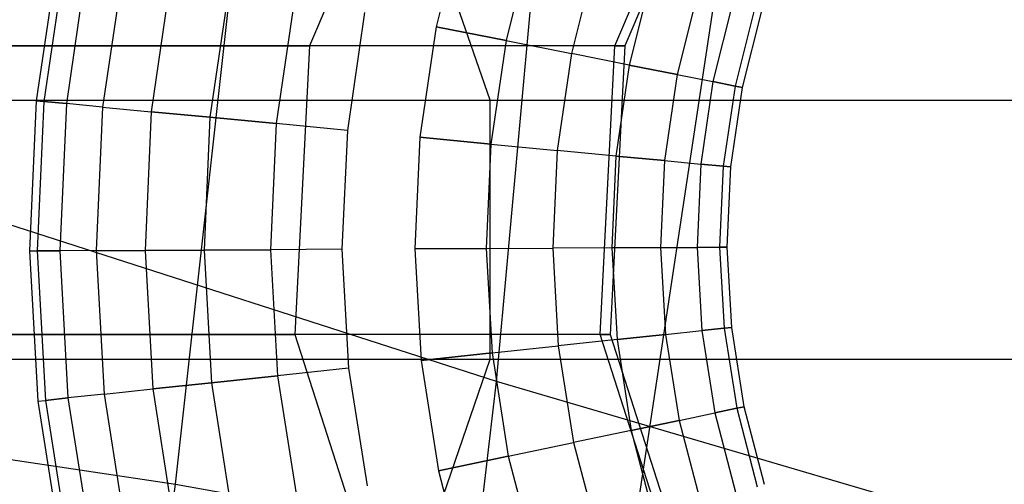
# Model space of a CAD drawing. Extents: x -11.4 to 11.4, y 1.8 to 24.6.
# Tile 91 of 199: x 2.2126 to 2.3459, y 13.2069 to 13.2698. Entities that reach past the tile are written whole.
import ezdxf

# ---------------------------------------------------------------- set-up
doc = ezdxf.new("R2010")
doc.units = 0
doc.header["$MEASUREMENT"] = 0
doc.layers.get('0').update_dxf_attribs({"color": 13, "linetype": 'CONTINUOUS'})

# ---------------------------------------------------------------- blocks, each defined once
blk = doc.blocks.new('GRUPUJ_4')
at = {"color": 0}
for p, q in [((13.63829, 11.36507, 4.94844), (13.65498, 11.51532, 4.96886)), ((13.63829, 11.36507, 4.94844), (13.65498, 11.51532, 4.96886)), ((13.69972, 11.35414, 4.9686), (13.7223, 11.50334, 4.99095)), ((13.69972, 11.35414, 4.9686), (13.7223, 11.50334, 4.99095)), ((13.68175, 11.37898, 3.71093), (13.69248, 11.49647, 3.61422)), ((13.68175, 11.37898, 3.71093), (13.69248, 11.49647, 3.61422)), ((13.67124, 11.45891, 23.29833), (13.65644, 11.4244, 23.29959)), ((13.67124, 11.45891, 23.29833), (13.65644, 11.4244, 23.29959)), ((13.69778, 11.4244, 24.04138), (13.71263, 11.45891, 24.04096)), ((13.69778, 11.4244, 24.04138), (13.71263, 11.45891, 24.04096)), ((13.714, 11.45891, 24.84088), (13.69915, 11.4244, 24.84055)), ((13.714, 11.45891, 24.84088), (13.69915, 11.4244, 24.84055)), ((13.68091, 11.41702, 21.98324), (13.6684, 11.4531, 21.98583)), ((13.68091, 11.41702, 21.98324), (13.6684, 11.4531, 21.98583)), ((13.67726, 11.44163, 24.74588), (13.67358, 11.42697, 24.74588)), ((13.67726, 11.44163, 24.74588), (13.67358, 11.42697, 24.74588)), ((13.67726, 11.44163, 24.65191), (13.67358, 11.42697, 24.65191)), ((13.67726, 11.44163, 24.65191), (13.67358, 11.42697, 24.65191)), ((13.6865, 11.43881, 24.74382), (13.68306, 11.42509, 24.74382)), ((13.6865, 11.43881, 24.74382), (13.68306, 11.42509, 24.74382)), ((13.6865, 11.43881, 24.65396), (13.68306, 11.42509, 24.65396)), ((13.6865, 11.43881, 24.65396), (13.68306, 11.42509, 24.65396)), ((13.6224, 11.4371, 24.69889), (13.61945, 11.41696, 24.69889)), ((13.6224, 11.4371, 24.69889), (13.61945, 11.41696, 24.69889)), ((13.62341, 11.4369, 24.70871), (13.62048, 11.41686, 24.70871)), ((13.62341, 11.4369, 24.70871), (13.62048, 11.41686, 24.70871)), ((13.62341, 11.4369, 24.68907), (13.62048, 11.41686, 24.68907)), ((13.62341, 11.4369, 24.68907), (13.62048, 11.41686, 24.68907)), ((13.6264, 11.43631, 24.71811), (13.62352, 11.41657, 24.71811)), ((13.6264, 11.43631, 24.71811), (13.62352, 11.41657, 24.71811)), ((13.6264, 11.43631, 24.67968), (13.62352, 11.41657, 24.67968)), ((13.6264, 11.43631, 24.67968), (13.62352, 11.41657, 24.67968)), ((13.63125, 11.43535, 24.72666), (13.62843, 11.4161, 24.72666)), ((13.63125, 11.43535, 24.72666), (13.62843, 11.4161, 24.72666)), ((13.63125, 11.43535, 24.67112), (13.62843, 11.4161, 24.67112)), ((13.63125, 11.43535, 24.67112), (13.62843, 11.4161, 24.67112)), ((13.69513, 11.43618, 24.73981), (13.69191, 11.42334, 24.73981)), ((13.69513, 11.43618, 24.73981), (13.69191, 11.42334, 24.73981)), ((13.69513, 11.43618, 24.65798), (13.69191, 11.42334, 24.65798)), ((13.69513, 11.43618, 24.65798), (13.69191, 11.42334, 24.65798)), ((13.63773, 11.43406, 24.734), (13.63501, 11.41548, 24.734)), ((13.63773, 11.43406, 24.734), (13.63501, 11.41548, 24.734)), ((13.63773, 11.43406, 24.66378), (13.63501, 11.41548, 24.66378)), ((13.63773, 11.43406, 24.66378), (13.63501, 11.41548, 24.66378)), ((13.70278, 11.43385, 24.734), (13.69975, 11.42179, 24.734)), ((13.70278, 11.43385, 24.734), (13.69975, 11.42179, 24.734)), ((13.70278, 11.43385, 24.66378), (13.69975, 11.42179, 24.66378)), ((13.70278, 11.43385, 24.66378), (13.69975, 11.42179, 24.66378)), ((13.64557, 11.43251, 24.73981), (13.64297, 11.41472, 24.73981)), ((13.64557, 11.43251, 24.73981), (13.64297, 11.41472, 24.73981)), ((13.64557, 11.43251, 24.65798), (13.64297, 11.41472, 24.65798)), ((13.64557, 11.43251, 24.65798), (13.64297, 11.41472, 24.65798)), ((13.7091, 11.43192, 24.72666), (13.70623, 11.4205, 24.72666)), ((13.7091, 11.43192, 24.72666), (13.70623, 11.4205, 24.72666)), ((13.7091, 11.43192, 24.67112), (13.70623, 11.4205, 24.67112)), ((13.7091, 11.43192, 24.67112), (13.70623, 11.4205, 24.67112)), ((13.65442, 11.43076, 24.74382), (13.65195, 11.41386, 24.74382)), ((13.65442, 11.43076, 24.74382), (13.65195, 11.41386, 24.74382)), ((13.65442, 11.43076, 24.65396), (13.65195, 11.41386, 24.65396)), ((13.65442, 11.43076, 24.65396), (13.65195, 11.41386, 24.65396)), ((13.71382, 11.43048, 24.71811), (13.71108, 11.41954, 24.71811)), ((13.71382, 11.43048, 24.71811), (13.71108, 11.41954, 24.71811)), ((13.71382, 11.43048, 24.67968), (13.71108, 11.41954, 24.67968)), ((13.71382, 11.43048, 24.67968), (13.71108, 11.41954, 24.67968)), ((13.6639, 11.42888, 24.74588), (13.66157, 11.41295, 24.74588)), ((13.6639, 11.42888, 24.74588), (13.66157, 11.41295, 24.74588)), ((13.6639, 11.42888, 24.65191), (13.66157, 11.41295, 24.65191)), ((13.6639, 11.42888, 24.65191), (13.66157, 11.41295, 24.65191)), ((13.71674, 11.42959, 24.70871), (13.71407, 11.41895, 24.70871)), ((13.71674, 11.42959, 24.70871), (13.71407, 11.41895, 24.70871)), ((13.71674, 11.42959, 24.68907), (13.71407, 11.41895, 24.68907)), ((13.71674, 11.42959, 24.68907), (13.71407, 11.41895, 24.68907)), ((13.71508, 11.41875, 24.69889), (13.71773, 11.42929, 24.69889)), ((13.71508, 11.41875, 24.69889), (13.71773, 11.42929, 24.69889)), ((13.67358, 11.42697, 24.74588), (13.6714, 11.41201, 24.74588)), ((13.67358, 11.42697, 24.74588), (13.6714, 11.41201, 24.74588)), ((13.67358, 11.42697, 24.65191), (13.6714, 11.41201, 24.65191)), ((13.67358, 11.42697, 24.65191), (13.6714, 11.41201, 24.65191)), ((13.68306, 11.42509, 24.74382), (13.67358, 11.42697, 24.74588)), ((13.68306, 11.42509, 24.74382), (13.67358, 11.42697, 24.74588)), ((13.67358, 11.42697, 24.65191), (13.68306, 11.42509, 24.65396)), ((13.67358, 11.42697, 24.65191), (13.68306, 11.42509, 24.65396)), ((13.68306, 11.42509, 24.74382), (13.68101, 11.41109, 24.74382)), ((13.68306, 11.42509, 24.74382), (13.68101, 11.41109, 24.74382)), ((13.68306, 11.42509, 24.65396), (13.68101, 11.41109, 24.65396)), ((13.68306, 11.42509, 24.65396), (13.68101, 11.41109, 24.65396)), ((13.68306, 11.42509, 24.74382), (13.69191, 11.42334, 24.73981)), ((13.68306, 11.42509, 24.74382), (13.69191, 11.42334, 24.73981)), ((13.68306, 11.42509, 24.65396), (13.69191, 11.42334, 24.65798)), ((13.68306, 11.42509, 24.65396), (13.69191, 11.42334, 24.65798)), ((13.47314, 11.4244, 22.02621), (13.65644, 11.4244, 23.29959)), ((13.47314, 11.4244, 22.02621), (13.65644, 11.4244, 23.29959)), ((13.69915, 11.4244, 24.84055), (13.57783, 11.4244, 26.69963)), ((13.69915, 11.4244, 24.84055), (13.57783, 11.4244, 26.69963)), ((13.65644, 11.4244, 23.29959), (13.65447, 11.38533, 23.29976)), ((13.65644, 11.4244, 23.29959), (13.65447, 11.38533, 23.29976)), ((13.69778, 11.4244, 24.04138), (13.65644, 11.4244, 23.29959)), ((13.69778, 11.4244, 24.04138), (13.65644, 11.4244, 23.29959)), ((13.69191, 11.42334, 24.73981), (13.69, 11.41024, 24.73981)), ((13.69191, 11.42334, 24.73981), (13.69, 11.41024, 24.73981)), ((13.69191, 11.42334, 24.65798), (13.69, 11.41024, 24.65798)), ((13.69191, 11.42334, 24.65798), (13.69, 11.41024, 24.65798)), ((13.69975, 11.42179, 24.734), (13.69191, 11.42334, 24.73981)), ((13.69975, 11.42179, 24.734), (13.69191, 11.42334, 24.73981)), ((13.69975, 11.42179, 24.66378), (13.69191, 11.42334, 24.65798)), ((13.69975, 11.42179, 24.66378), (13.69191, 11.42334, 24.65798)), ((13.69581, 11.38533, 24.04143), (13.69778, 11.4244, 24.04138)), ((13.69581, 11.38533, 24.04143), (13.69778, 11.4244, 24.04138)), ((13.69915, 11.4244, 24.84055), (13.69718, 11.38533, 24.84051)), ((13.69915, 11.4244, 24.84055), (13.69718, 11.38533, 24.84051)), ((13.69778, 11.4244, 24.04138), (13.69915, 11.4244, 24.84055)), ((13.69778, 11.4244, 24.04138), (13.69915, 11.4244, 24.84055)), ((13.69975, 11.42179, 24.734), (13.69795, 11.40948, 24.734)), ((13.69975, 11.42179, 24.734), (13.69795, 11.40948, 24.734)), ((13.69975, 11.42179, 24.66378), (13.69795, 11.40948, 24.66378)), ((13.69975, 11.42179, 24.66378), (13.69795, 11.40948, 24.66378)), ((13.70623, 11.4205, 24.72666), (13.69975, 11.42179, 24.734)), ((13.70623, 11.4205, 24.72666), (13.69975, 11.42179, 24.734)), ((13.69975, 11.42179, 24.66378), (13.70623, 11.4205, 24.67112)), ((13.69975, 11.42179, 24.66378), (13.70623, 11.4205, 24.67112)), ((13.70623, 11.4205, 24.72666), (13.70453, 11.40885, 24.72666)), ((13.70623, 11.4205, 24.72666), (13.70453, 11.40885, 24.72666)), ((13.70623, 11.4205, 24.67112), (13.70453, 11.40885, 24.67112)), ((13.70623, 11.4205, 24.67112), (13.70453, 11.40885, 24.67112)), ((13.70623, 11.4205, 24.72666), (13.71108, 11.41954, 24.71811)), ((13.70623, 11.4205, 24.72666), (13.71108, 11.41954, 24.71811)), ((13.70623, 11.4205, 24.67112), (13.71108, 11.41954, 24.67968)), ((13.70623, 11.4205, 24.67112), (13.71108, 11.41954, 24.67968)), ((13.71108, 11.41954, 24.71811), (13.70945, 11.40838, 24.71811)), ((13.71108, 11.41954, 24.71811), (13.70945, 11.40838, 24.71811)), ((13.71108, 11.41954, 24.67968), (13.70945, 11.40838, 24.67968)), ((13.71108, 11.41954, 24.67968), (13.70945, 11.40838, 24.67968)), ((13.71407, 11.41895, 24.70871), (13.71108, 11.41954, 24.71811)), ((13.71407, 11.41895, 24.70871), (13.71108, 11.41954, 24.71811)), ((13.71108, 11.41954, 24.67968), (13.71407, 11.41895, 24.68907)), ((13.71108, 11.41954, 24.67968), (13.71407, 11.41895, 24.68907)), ((13.71407, 11.41895, 24.70871), (13.71248, 11.40809, 24.70871)), ((13.71407, 11.41895, 24.70871), (13.71248, 11.40809, 24.70871)), ((13.71407, 11.41895, 24.68907), (13.71248, 11.40809, 24.68907)), ((13.71407, 11.41895, 24.68907), (13.71248, 11.40809, 24.68907)), ((13.71351, 11.408, 24.69889), (13.71508, 11.41875, 24.69889)), ((13.71351, 11.408, 24.69889), (13.71508, 11.41875, 24.69889)), ((13.71508, 11.41875, 24.69889), (13.71407, 11.41895, 24.70871)), ((13.71508, 11.41875, 24.69889), (13.71407, 11.41895, 24.70871)), ((13.71407, 11.41895, 24.68907), (13.71508, 11.41875, 24.69889)), ((13.71407, 11.41895, 24.68907), (13.71508, 11.41875, 24.69889)), ((13.35379, 11.41702, 20.7731), (13.68091, 11.41702, 21.98324)), ((13.35379, 11.41702, 20.7731), (13.68091, 11.41702, 21.98324)), ((13.61641, 11.41702, 28.19428), (13.78899, 11.41702, 26.72068)), ((13.61641, 11.41702, 28.19428), (13.78899, 11.41702, 26.72068)), ((13.61945, 11.41696, 24.69889), (13.61854, 11.39663, 24.69889)), ((13.61945, 11.41696, 24.69889), (13.61854, 11.39663, 24.69889)), ((13.61945, 11.41696, 24.69889), (13.62048, 11.41686, 24.70871)), ((13.61945, 11.41696, 24.69889), (13.62048, 11.41686, 24.70871)), ((13.61945, 11.41696, 24.69889), (13.62048, 11.41686, 24.68907)), ((13.61945, 11.41696, 24.69889), (13.62048, 11.41686, 24.68907)), ((13.62048, 11.41686, 24.70871), (13.61957, 11.39663, 24.70871)), ((13.62048, 11.41686, 24.70871), (13.61957, 11.39663, 24.70871)), ((13.62048, 11.41686, 24.68907), (13.61957, 11.39663, 24.68907)), ((13.62048, 11.41686, 24.68907), (13.61957, 11.39663, 24.68907)), ((13.62352, 11.41657, 24.71811), (13.62048, 11.41686, 24.70871)), ((13.62352, 11.41657, 24.71811), (13.62048, 11.41686, 24.70871)), ((13.62048, 11.41686, 24.68907), (13.62352, 11.41657, 24.67968)), ((13.62048, 11.41686, 24.68907), (13.62352, 11.41657, 24.67968)), ((13.62352, 11.41657, 24.71811), (13.62262, 11.39665, 24.71811)), ((13.62352, 11.41657, 24.71811), (13.62262, 11.39665, 24.71811)), ((13.62352, 11.41657, 24.67968), (13.62262, 11.39665, 24.67968)), ((13.62352, 11.41657, 24.67968), (13.62262, 11.39665, 24.67968)), ((13.62843, 11.4161, 24.72666), (13.62352, 11.41657, 24.71811)), ((13.62843, 11.4161, 24.72666), (13.62352, 11.41657, 24.71811)), ((13.62843, 11.4161, 24.67112), (13.62352, 11.41657, 24.67968)), ((13.62843, 11.4161, 24.67112), (13.62352, 11.41657, 24.67968)), ((13.68091, 11.38197, 21.98324), (13.68091, 11.41702, 21.98324)), ((13.68091, 11.41702, 21.98324), (13.86788, 11.41702, 23.28159)), ((13.68091, 11.41702, 21.98324), (13.86788, 11.41702, 23.28159)), ((13.68091, 11.38197, 21.98324), (13.68091, 11.41702, 21.98324)), ((13.62843, 11.4161, 24.72666), (13.62756, 11.39668, 24.72666)), ((13.62843, 11.4161, 24.72666), (13.62756, 11.39668, 24.72666)), ((13.62843, 11.4161, 24.67112), (13.62756, 11.39668, 24.67112)), ((13.62843, 11.4161, 24.67112), (13.62756, 11.39668, 24.67112)), ((13.62843, 11.4161, 24.72666), (13.63501, 11.41548, 24.734)), ((13.62843, 11.4161, 24.72666), (13.63501, 11.41548, 24.734)), ((13.62843, 11.4161, 24.67112), (13.63501, 11.41548, 24.66378)), ((13.62843, 11.4161, 24.67112), (13.63501, 11.41548, 24.66378)), ((13.63501, 11.41548, 24.734), (13.63417, 11.39671, 24.734)), ((13.63501, 11.41548, 24.734), (13.63417, 11.39671, 24.734)), ((13.63501, 11.41548, 24.66378), (13.63417, 11.39671, 24.66378)), ((13.63501, 11.41548, 24.66378), (13.63417, 11.39671, 24.66378)), ((13.64297, 11.41472, 24.73981), (13.63501, 11.41548, 24.734)), ((13.64297, 11.41472, 24.73981), (13.63501, 11.41548, 24.734)), ((13.63501, 11.41548, 24.66378), (13.64297, 11.41472, 24.65798)), ((13.63501, 11.41548, 24.66378), (13.64297, 11.41472, 24.65798)), ((13.64297, 11.41472, 24.73981), (13.64216, 11.39676, 24.73981)), ((13.64297, 11.41472, 24.73981), (13.64216, 11.39676, 24.73981)), ((13.64297, 11.41472, 24.65798), (13.64216, 11.39676, 24.65798)), ((13.64297, 11.41472, 24.65798), (13.64216, 11.39676, 24.65798)), ((13.65195, 11.41386, 24.74382), (13.64297, 11.41472, 24.73981)), ((13.65195, 11.41386, 24.74382), (13.64297, 11.41472, 24.73981)), ((13.64297, 11.41472, 24.65798), (13.65195, 11.41386, 24.65396)), ((13.64297, 11.41472, 24.65798), (13.65195, 11.41386, 24.65396)), ((13.65195, 11.41386, 24.74382), (13.65118, 11.3968, 24.74382)), ((13.65195, 11.41386, 24.74382), (13.65118, 11.3968, 24.74382)), ((13.65195, 11.41386, 24.65396), (13.65118, 11.3968, 24.65396)), ((13.65195, 11.41386, 24.65396), (13.65118, 11.3968, 24.65396)), ((13.66157, 11.41295, 24.74588), (13.65195, 11.41386, 24.74382)), ((13.66157, 11.41295, 24.74588), (13.65195, 11.41386, 24.74382)), ((13.66157, 11.41295, 24.65191), (13.65195, 11.41386, 24.65396)), ((13.66157, 11.41295, 24.65191), (13.65195, 11.41386, 24.65396)), ((13.66157, 11.41295, 24.74588), (13.66084, 11.39686, 24.74588)), ((13.66157, 11.41295, 24.74588), (13.66084, 11.39686, 24.74588)), ((13.66157, 11.41295, 24.65191), (13.66084, 11.39686, 24.65191)), ((13.66157, 11.41295, 24.65191), (13.66084, 11.39686, 24.65191)), ((13.6714, 11.41201, 24.74588), (13.67072, 11.39691, 24.74588)), ((13.6714, 11.41201, 24.74588), (13.67072, 11.39691, 24.74588)), ((13.6714, 11.41201, 24.65191), (13.67072, 11.39691, 24.65191)), ((13.6714, 11.41201, 24.65191), (13.67072, 11.39691, 24.65191)), ((13.68101, 11.41109, 24.74382), (13.6714, 11.41201, 24.74588)), ((13.68101, 11.41109, 24.74382), (13.6714, 11.41201, 24.74588)), ((13.6714, 11.41201, 24.65191), (13.68101, 11.41109, 24.65396)), ((13.6714, 11.41201, 24.65191), (13.68101, 11.41109, 24.65396)), ((13.68101, 11.41109, 24.74382), (13.68038, 11.39696, 24.74382)), ((13.68101, 11.41109, 24.74382), (13.68038, 11.39696, 24.74382)), ((13.68101, 11.41109, 24.65396), (13.68038, 11.39696, 24.65396)), ((13.68101, 11.41109, 24.65396), (13.68038, 11.39696, 24.65396)), ((13.68101, 11.41109, 24.74382), (13.69, 11.41024, 24.73981)), ((13.68101, 11.41109, 24.74382), (13.69, 11.41024, 24.73981)), ((13.68101, 11.41109, 24.65396), (13.69, 11.41024, 24.65798)), ((13.68101, 11.41109, 24.65396), (13.69, 11.41024, 24.65798)), ((13.69, 11.41024, 24.73981), (13.6894, 11.39701, 24.73981)), ((13.69, 11.41024, 24.73981), (13.6894, 11.39701, 24.73981)), ((13.69, 11.41024, 24.65798), (13.6894, 11.39701, 24.65798)), ((13.69, 11.41024, 24.65798), (13.6894, 11.39701, 24.65798)), ((13.69795, 11.40948, 24.734), (13.69, 11.41024, 24.73981)), ((13.69795, 11.40948, 24.734), (13.69, 11.41024, 24.73981)), ((13.69795, 11.40948, 24.66378), (13.69, 11.41024, 24.65798)), ((13.69795, 11.40948, 24.66378), (13.69, 11.41024, 24.65798)), ((13.69795, 11.40948, 24.734), (13.69739, 11.39706, 24.734)), ((13.69795, 11.40948, 24.734), (13.69739, 11.39706, 24.734)), ((13.69795, 11.40948, 24.66378), (13.69739, 11.39706, 24.66378)), ((13.69795, 11.40948, 24.66378), (13.69739, 11.39706, 24.66378)), ((13.70453, 11.40885, 24.72666), (13.69795, 11.40948, 24.734)), ((13.70453, 11.40885, 24.72666), (13.69795, 11.40948, 24.734)), ((13.69795, 11.40948, 24.66378), (13.70453, 11.40885, 24.67112)), ((13.69795, 11.40948, 24.66378), (13.70453, 11.40885, 24.67112)), ((13.70453, 11.40885, 24.72666), (13.704, 11.39709, 24.72666)), ((13.70453, 11.40885, 24.72666), (13.704, 11.39709, 24.72666)), ((13.70453, 11.40885, 24.67112), (13.704, 11.39709, 24.67112)), ((13.70453, 11.40885, 24.67112), (13.704, 11.39709, 24.67112)), ((13.70453, 11.40885, 24.72666), (13.70945, 11.40838, 24.71811)), ((13.70453, 11.40885, 24.72666), (13.70945, 11.40838, 24.71811)), ((13.70453, 11.40885, 24.67112), (13.70945, 11.40838, 24.67968)), ((13.70453, 11.40885, 24.67112), (13.70945, 11.40838, 24.67968)), ((13.70945, 11.40838, 24.71811), (13.70894, 11.39712, 24.71811)), ((13.70945, 11.40838, 24.71811), (13.70894, 11.39712, 24.71811)), ((13.70945, 11.40838, 24.67968), (13.70894, 11.39712, 24.67968)), ((13.70945, 11.40838, 24.67968), (13.70894, 11.39712, 24.67968)), ((13.71248, 11.40809, 24.70871), (13.70945, 11.40838, 24.71811)), ((13.71248, 11.40809, 24.70871), (13.70945, 11.40838, 24.71811)), ((13.70945, 11.40838, 24.67968), (13.71248, 11.40809, 24.68907)), ((13.70945, 11.40838, 24.67968), (13.71248, 11.40809, 24.68907)), ((13.71248, 11.40809, 24.70871), (13.71199, 11.39713, 24.70871)), ((13.71248, 11.40809, 24.70871), (13.71199, 11.39713, 24.70871)), ((13.71248, 11.40809, 24.68907), (13.71199, 11.39713, 24.68907)), ((13.71248, 11.40809, 24.68907), (13.71199, 11.39713, 24.68907)), ((13.71351, 11.408, 24.69889), (13.71248, 11.40809, 24.70871)), ((13.71351, 11.408, 24.69889), (13.71248, 11.40809, 24.70871)), ((13.71248, 11.40809, 24.68907), (13.71351, 11.408, 24.69889)), ((13.71248, 11.40809, 24.68907), (13.71351, 11.408, 24.69889)), ((13.71303, 11.39714, 24.69889), (13.71351, 11.408, 24.69889)), ((13.71303, 11.39714, 24.69889), (13.71351, 11.408, 24.69889)), ((13.68175, 11.37898, 3.71093), (13.6098, 11.40212, 3.73445)), ((13.68175, 11.37898, 3.71093), (13.6098, 11.40212, 3.73445)), ((13.61854, 11.39663, 24.69889), (13.61967, 11.3763, 24.69889)), ((13.61854, 11.39663, 24.69889), (13.61957, 11.39663, 24.70871)), ((13.61854, 11.39663, 24.69889), (13.61957, 11.39663, 24.70871)), ((13.61854, 11.39663, 24.69889), (13.61967, 11.3763, 24.69889)), ((13.61854, 11.39663, 24.69889), (13.61957, 11.39663, 24.68907)), ((13.61854, 11.39663, 24.69889), (13.61957, 11.39663, 24.68907)), ((13.62262, 11.39665, 24.71811), (13.61957, 11.39663, 24.70871)), ((13.62262, 11.39665, 24.71811), (13.61957, 11.39663, 24.70871)), ((13.61957, 11.39663, 24.68907), (13.62262, 11.39665, 24.67968)), ((13.61957, 11.39663, 24.68907), (13.62262, 11.39665, 24.67968)), ((13.61957, 11.39663, 24.70871), (13.6207, 11.37641, 24.70871)), ((13.61957, 11.39663, 24.70871), (13.6207, 11.37641, 24.70871)), ((13.61957, 11.39663, 24.68907), (13.6207, 11.37641, 24.68907)), ((13.61957, 11.39663, 24.68907), (13.6207, 11.37641, 24.68907)), ((13.62756, 11.39668, 24.72666), (13.62262, 11.39665, 24.71811)), ((13.62756, 11.39668, 24.72666), (13.62262, 11.39665, 24.71811)), ((13.62756, 11.39668, 24.67112), (13.62262, 11.39665, 24.67968)), ((13.62756, 11.39668, 24.67112), (13.62262, 11.39665, 24.67968)), ((13.62262, 11.39665, 24.71811), (13.62373, 11.37674, 24.71811)), ((13.62262, 11.39665, 24.71811), (13.62373, 11.37674, 24.71811)), ((13.62262, 11.39665, 24.67968), (13.62373, 11.37674, 24.67968)), ((13.62262, 11.39665, 24.67968), (13.62373, 11.37674, 24.67968)), ((13.62756, 11.39668, 24.72666), (13.63417, 11.39671, 24.734)), ((13.62756, 11.39668, 24.72666), (13.63417, 11.39671, 24.734)), ((13.62756, 11.39668, 24.67112), (13.63417, 11.39671, 24.66378)), ((13.62756, 11.39668, 24.67112), (13.63417, 11.39671, 24.66378)), ((13.62756, 11.39668, 24.72666), (13.62864, 11.37726, 24.72666)), ((13.62756, 11.39668, 24.72666), (13.62864, 11.37726, 24.72666)), ((13.62756, 11.39668, 24.67112), (13.62864, 11.37726, 24.67112)), ((13.62756, 11.39668, 24.67112), (13.62864, 11.37726, 24.67112)), ((13.64216, 11.39676, 24.73981), (13.63417, 11.39671, 24.734)), ((13.64216, 11.39676, 24.73981), (13.63417, 11.39671, 24.734)), ((13.63417, 11.39671, 24.66378), (13.64216, 11.39676, 24.65798)), ((13.63417, 11.39671, 24.66378), (13.64216, 11.39676, 24.65798)), ((13.63417, 11.39671, 24.734), (13.63522, 11.37796, 24.734)), ((13.63417, 11.39671, 24.734), (13.63522, 11.37796, 24.734)), ((13.63417, 11.39671, 24.66378), (13.63522, 11.37796, 24.66378)), ((13.63417, 11.39671, 24.66378), (13.63522, 11.37796, 24.66378)), ((13.65118, 11.3968, 24.74382), (13.64216, 11.39676, 24.73981)), ((13.65118, 11.3968, 24.74382), (13.64216, 11.39676, 24.73981)), ((13.64216, 11.39676, 24.65798), (13.65118, 11.3968, 24.65396)), ((13.64216, 11.39676, 24.65798), (13.65118, 11.3968, 24.65396)), ((13.64216, 11.39676, 24.73981), (13.64316, 11.3788, 24.73981)), ((13.64216, 11.39676, 24.73981), (13.64316, 11.3788, 24.73981)), ((13.64216, 11.39676, 24.65798), (13.64316, 11.3788, 24.65798)), ((13.64216, 11.39676, 24.65798), (13.64316, 11.3788, 24.65798)), ((13.66084, 11.39686, 24.74588), (13.65118, 11.3968, 24.74382)), ((13.66084, 11.39686, 24.74588), (13.65118, 11.3968, 24.74382)), ((13.66084, 11.39686, 24.65191), (13.65118, 11.3968, 24.65396)), ((13.66084, 11.39686, 24.65191), (13.65118, 11.3968, 24.65396)), ((13.65118, 11.3968, 24.74382), (13.65213, 11.37975, 24.74382)), ((13.65118, 11.3968, 24.74382), (13.65213, 11.37975, 24.74382)), ((13.65118, 11.3968, 24.65396), (13.65213, 11.37975, 24.65396)), ((13.65118, 11.3968, 24.65396), (13.65213, 11.37975, 24.65396)), ((13.66084, 11.39686, 24.74588), (13.66174, 11.38078, 24.74588)), ((13.66084, 11.39686, 24.74588), (13.66174, 11.38078, 24.74588)), ((13.66084, 11.39686, 24.65191), (13.66174, 11.38078, 24.65191)), ((13.66084, 11.39686, 24.65191), (13.66174, 11.38078, 24.65191)), ((13.68038, 11.39696, 24.74382), (13.67072, 11.39691, 24.74588)), ((13.68038, 11.39696, 24.74382), (13.67072, 11.39691, 24.74588)), ((13.67072, 11.39691, 24.65191), (13.68038, 11.39696, 24.65396)), ((13.67072, 11.39691, 24.65191), (13.68038, 11.39696, 24.65396)), ((13.67072, 11.39691, 24.74588), (13.67156, 11.38182, 24.74588)), ((13.67072, 11.39691, 24.74588), (13.67156, 11.38182, 24.74588)), ((13.67072, 11.39691, 24.65191), (13.67156, 11.38182, 24.65191)), ((13.67072, 11.39691, 24.65191), (13.67156, 11.38182, 24.65191)), ((13.68038, 11.39696, 24.74382), (13.6894, 11.39701, 24.73981)), ((13.68038, 11.39696, 24.74382), (13.6894, 11.39701, 24.73981)), ((13.68038, 11.39696, 24.65396), (13.6894, 11.39701, 24.65798)), ((13.68038, 11.39696, 24.65396), (13.6894, 11.39701, 24.65798)), ((13.68038, 11.39696, 24.74382), (13.68117, 11.38284, 24.74382)), ((13.68038, 11.39696, 24.74382), (13.68117, 11.38284, 24.74382)), ((13.68038, 11.39696, 24.65396), (13.68117, 11.38284, 24.65396)), ((13.68038, 11.39696, 24.65396), (13.68117, 11.38284, 24.65396)), ((13.69739, 11.39706, 24.734), (13.6894, 11.39701, 24.73981)), ((13.69739, 11.39706, 24.734), (13.6894, 11.39701, 24.73981)), ((13.69739, 11.39706, 24.66378), (13.6894, 11.39701, 24.65798)), ((13.69739, 11.39706, 24.66378), (13.6894, 11.39701, 24.65798)), ((13.6894, 11.39701, 24.73981), (13.69014, 11.38379, 24.73981)), ((13.6894, 11.39701, 24.73981), (13.69014, 11.38379, 24.73981)), ((13.6894, 11.39701, 24.65798), (13.69014, 11.38379, 24.65798)), ((13.6894, 11.39701, 24.65798), (13.69014, 11.38379, 24.65798)), ((13.704, 11.39709, 24.72666), (13.69739, 11.39706, 24.734)), ((13.704, 11.39709, 24.72666), (13.69739, 11.39706, 24.734)), ((13.69739, 11.39706, 24.66378), (13.704, 11.39709, 24.67112)), ((13.69739, 11.39706, 24.66378), (13.704, 11.39709, 24.67112)), ((13.69739, 11.39706, 24.734), (13.69809, 11.38464, 24.734)), ((13.69739, 11.39706, 24.734), (13.69809, 11.38464, 24.734)), ((13.69739, 11.39706, 24.66378), (13.69809, 11.38464, 24.66378)), ((13.69739, 11.39706, 24.66378), (13.69809, 11.38464, 24.66378)), ((13.704, 11.39709, 24.72666), (13.70894, 11.39712, 24.71811)), ((13.704, 11.39709, 24.72666), (13.70894, 11.39712, 24.71811)), ((13.704, 11.39709, 24.67112), (13.70894, 11.39712, 24.67968)), ((13.704, 11.39709, 24.67112), (13.70894, 11.39712, 24.67968)), ((13.704, 11.39709, 24.72666), (13.70466, 11.38534, 24.72666)), ((13.704, 11.39709, 24.72666), (13.70466, 11.38534, 24.72666)), ((13.704, 11.39709, 24.67112), (13.70466, 11.38534, 24.67112)), ((13.704, 11.39709, 24.67112), (13.70466, 11.38534, 24.67112)), ((13.71199, 11.39713, 24.70871), (13.70894, 11.39712, 24.71811)), ((13.71199, 11.39713, 24.70871), (13.70894, 11.39712, 24.71811)), ((13.70894, 11.39712, 24.67968), (13.71199, 11.39713, 24.68907)), ((13.70894, 11.39712, 24.67968), (13.71199, 11.39713, 24.68907)), ((13.70894, 11.39712, 24.71811), (13.70957, 11.38586, 24.71811)), ((13.70894, 11.39712, 24.71811), (13.70957, 11.38586, 24.71811)), ((13.70894, 11.39712, 24.67968), (13.70957, 11.38586, 24.67968)), ((13.70894, 11.39712, 24.67968), (13.70957, 11.38586, 24.67968)), ((13.71303, 11.39714, 24.69889), (13.71199, 11.39713, 24.70871)), ((13.71303, 11.39714, 24.69889), (13.71199, 11.39713, 24.70871)), ((13.71199, 11.39713, 24.68907), (13.71303, 11.39714, 24.69889)), ((13.71199, 11.39713, 24.68907), (13.71303, 11.39714, 24.69889)), ((13.71199, 11.39713, 24.70871), (13.7126, 11.38618, 24.70871)), ((13.71199, 11.39713, 24.70871), (13.7126, 11.38618, 24.70871)), ((13.71199, 11.39713, 24.68907), (13.7126, 11.38618, 24.68907)), ((13.71199, 11.39713, 24.68907), (13.7126, 11.38618, 24.68907)), ((13.71363, 11.38629, 24.69889), (13.71303, 11.39714, 24.69889)), ((13.71363, 11.38629, 24.69889), (13.71303, 11.39714, 24.69889)), ((13.7126, 11.38618, 24.70871), (13.70957, 11.38586, 24.71811)), ((13.7126, 11.38618, 24.70871), (13.70957, 11.38586, 24.71811)), ((13.70957, 11.38586, 24.67968), (13.7126, 11.38618, 24.68907)), ((13.70957, 11.38586, 24.67968), (13.7126, 11.38618, 24.68907)), ((13.71363, 11.38629, 24.69889), (13.7126, 11.38618, 24.70871)), ((13.71363, 11.38629, 24.69889), (13.7126, 11.38618, 24.70871)), ((13.7126, 11.38618, 24.68907), (13.71363, 11.38629, 24.69889)), ((13.7126, 11.38618, 24.68907), (13.71363, 11.38629, 24.69889)), ((13.7126, 11.38618, 24.70871), (13.71431, 11.37534, 24.70871)), ((13.7126, 11.38618, 24.70871), (13.71431, 11.37534, 24.70871)), ((13.7126, 11.38618, 24.68907), (13.71431, 11.37534, 24.68907)), ((13.7126, 11.38618, 24.68907), (13.71431, 11.37534, 24.68907)), ((13.71532, 11.37555, 24.69889), (13.71363, 11.38629, 24.69889)), ((13.71532, 11.37555, 24.69889), (13.71363, 11.38629, 24.69889)), ((13.47121, 11.38533, 22.02661), (13.65447, 11.38533, 23.29976)), ((13.47121, 11.38533, 22.02661), (13.65447, 11.38533, 23.29976)), ((13.69718, 11.38533, 24.84051), (13.57587, 11.38533, 26.69944)), ((13.69718, 11.38533, 24.84051), (13.57587, 11.38533, 26.69944)), ((13.69581, 11.38533, 24.04143), (13.65447, 11.38533, 23.29976)), ((13.69581, 11.38533, 24.04143), (13.65447, 11.38533, 23.29976)), ((13.65447, 11.38533, 23.29976), (13.66626, 11.34851, 23.29876)), ((13.65447, 11.38533, 23.29976), (13.66626, 11.34851, 23.29876)), ((13.69809, 11.38464, 24.734), (13.69014, 11.38379, 24.73981)), ((13.69809, 11.38464, 24.734), (13.69014, 11.38379, 24.73981)), ((13.69809, 11.38464, 24.66378), (13.69014, 11.38379, 24.65798)), ((13.69809, 11.38464, 24.66378), (13.69014, 11.38379, 24.65798)), ((13.70764, 11.34851, 24.0411), (13.69581, 11.38533, 24.04143)), ((13.69581, 11.38533, 24.04143), (13.69718, 11.38533, 24.84051)), ((13.70764, 11.34851, 24.0411), (13.69581, 11.38533, 24.04143)), ((13.69581, 11.38533, 24.04143), (13.69718, 11.38533, 24.84051)), ((13.69718, 11.38533, 24.84051), (13.70901, 11.34851, 24.84077)), ((13.69718, 11.38533, 24.84051), (13.70901, 11.34851, 24.84077)), ((13.70466, 11.38534, 24.72666), (13.69809, 11.38464, 24.734)), ((13.70466, 11.38534, 24.72666), (13.69809, 11.38464, 24.734)), ((13.69809, 11.38464, 24.66378), (13.70466, 11.38534, 24.67112)), ((13.69809, 11.38464, 24.66378), (13.70466, 11.38534, 24.67112)), ((13.69809, 11.38464, 24.734), (13.70002, 11.37235, 24.734)), ((13.69809, 11.38464, 24.734), (13.70002, 11.37235, 24.734)), ((13.69809, 11.38464, 24.66378), (13.70002, 11.37235, 24.66378)), ((13.69809, 11.38464, 24.66378), (13.70002, 11.37235, 24.66378)), ((13.70466, 11.38534, 24.72666), (13.70957, 11.38586, 24.71811)), ((13.70466, 11.38534, 24.72666), (13.70957, 11.38586, 24.71811)), ((13.70466, 11.38534, 24.67112), (13.70957, 11.38586, 24.67968)), ((13.70466, 11.38534, 24.67112), (13.70957, 11.38586, 24.67968)), ((13.70466, 11.38534, 24.72666), (13.70649, 11.3737, 24.72666)), ((13.70466, 11.38534, 24.72666), (13.70649, 11.3737, 24.72666)), ((13.70466, 11.38534, 24.67112), (13.70649, 11.3737, 24.67112)), ((13.70466, 11.38534, 24.67112), (13.70649, 11.3737, 24.67112)), ((13.70957, 11.38586, 24.71811), (13.71132, 11.37472, 24.71811)), ((13.70957, 11.38586, 24.71811), (13.71132, 11.37472, 24.71811)), ((13.70957, 11.38586, 24.67968), (13.71132, 11.37472, 24.67968)), ((13.70957, 11.38586, 24.67968), (13.71132, 11.37472, 24.67968)), ((13.68117, 11.38284, 24.74382), (13.69014, 11.38379, 24.73981)), ((13.68117, 11.38284, 24.74382), (13.69014, 11.38379, 24.73981)), ((13.68117, 11.38284, 24.65396), (13.69014, 11.38379, 24.65798)), ((13.68117, 11.38284, 24.65396), (13.69014, 11.38379, 24.65798)), ((13.69014, 11.38379, 24.73981), (13.6922, 11.37071, 24.73981)), ((13.69014, 11.38379, 24.73981), (13.6922, 11.37071, 24.73981)), ((13.69014, 11.38379, 24.65798), (13.6922, 11.37071, 24.65798)), ((13.69014, 11.38379, 24.65798), (13.6922, 11.37071, 24.65798)), ((13.35379, 11.38197, 20.7731), (13.68091, 11.38197, 21.98324)), ((13.35379, 11.38197, 20.7731), (13.68091, 11.38197, 21.98324)), ((13.61641, 11.38197, 28.19428), (13.78899, 11.38197, 26.72068)), ((13.61641, 11.38197, 28.19428), (13.78899, 11.38197, 26.72068)), ((13.66873, 11.3465, 21.98576), (13.68091, 11.38197, 21.98324)), ((13.66873, 11.3465, 21.98576), (13.68091, 11.38197, 21.98324)), ((13.68117, 11.38284, 24.74382), (13.67156, 11.38182, 24.74588)), ((13.68117, 11.38284, 24.74382), (13.67156, 11.38182, 24.74588)), ((13.67156, 11.38182, 24.65191), (13.68117, 11.38284, 24.65396)), ((13.67156, 11.38182, 24.65191), (13.68117, 11.38284, 24.65396)), ((13.68091, 11.38197, 21.98324), (13.86788, 11.38197, 23.28159)), ((13.68091, 11.38197, 21.98324), (13.86788, 11.38197, 23.28159)), ((13.68117, 11.38284, 24.74382), (13.68337, 11.36887, 24.74382)), ((13.68117, 11.38284, 24.74382), (13.68337, 11.36887, 24.74382)), ((13.68117, 11.38284, 24.65396), (13.68337, 11.36887, 24.65396)), ((13.68117, 11.38284, 24.65396), (13.68337, 11.36887, 24.65396)), ((13.66174, 11.38078, 24.74588), (13.65213, 11.37975, 24.74382)), ((13.66174, 11.38078, 24.74588), (13.65213, 11.37975, 24.74382)), ((13.66174, 11.38078, 24.65191), (13.65213, 11.37975, 24.65396)), ((13.66174, 11.38078, 24.65191), (13.65213, 11.37975, 24.65396)), ((13.66174, 11.38078, 24.74588), (13.66424, 11.36486, 24.74588)), ((13.66174, 11.38078, 24.74588), (13.66424, 11.36486, 24.74588)), ((13.66174, 11.38078, 24.65191), (13.66424, 11.36486, 24.65191)), ((13.66174, 11.38078, 24.65191), (13.66424, 11.36486, 24.65191)), ((13.67156, 11.38182, 24.74588), (13.67391, 11.36689, 24.74588)), ((13.67156, 11.38182, 24.74588), (13.67391, 11.36689, 24.74588)), ((13.67156, 11.38182, 24.65191), (13.67391, 11.36689, 24.65191)), ((13.67156, 11.38182, 24.65191), (13.67391, 11.36689, 24.65191)), ((13.65213, 11.37975, 24.74382), (13.64316, 11.3788, 24.73981)), ((13.65213, 11.37975, 24.74382), (13.64316, 11.3788, 24.73981)), ((13.64316, 11.3788, 24.65798), (13.65213, 11.37975, 24.65396)), ((13.64316, 11.3788, 24.65798), (13.65213, 11.37975, 24.65396)), ((13.65213, 11.37975, 24.74382), (13.65479, 11.36289, 24.74382)), ((13.65213, 11.37975, 24.74382), (13.65479, 11.36289, 24.74382)), ((13.65213, 11.37975, 24.65396), (13.65479, 11.36289, 24.65396)), ((13.65213, 11.37975, 24.65396), (13.65479, 11.36289, 24.65396)), ((13.62864, 11.37726, 24.72666), (13.63522, 11.37796, 24.734)), ((13.62864, 11.37726, 24.72666), (13.63522, 11.37796, 24.734)), ((13.62864, 11.37726, 24.67112), (13.63522, 11.37796, 24.66378)), ((13.62864, 11.37726, 24.67112), (13.63522, 11.37796, 24.66378)), ((13.64316, 11.3788, 24.73981), (13.63522, 11.37796, 24.734)), ((13.64316, 11.3788, 24.73981), (13.63522, 11.37796, 24.734)), ((13.63522, 11.37796, 24.66378), (13.64316, 11.3788, 24.65798)), ((13.63522, 11.37796, 24.66378), (13.64316, 11.3788, 24.65798)), ((13.63522, 11.37796, 24.734), (13.63813, 11.3594, 24.734)), ((13.63522, 11.37796, 24.734), (13.63813, 11.3594, 24.734)), ((13.63522, 11.37796, 24.66378), (13.63813, 11.3594, 24.66378)), ((13.63522, 11.37796, 24.66378), (13.63813, 11.3594, 24.66378)), ((13.64316, 11.3788, 24.73981), (13.64596, 11.36104, 24.73981)), ((13.64316, 11.3788, 24.73981), (13.64596, 11.36104, 24.73981)), ((13.64316, 11.3788, 24.65798), (13.64596, 11.36104, 24.65798)), ((13.64316, 11.3788, 24.65798), (13.64596, 11.36104, 24.65798)), ((13.66747, 11.25618, 3.8003), (13.68175, 11.37898, 3.71093)), ((13.66747, 11.25618, 3.8003), (13.68175, 11.37898, 3.71093)), ((13.75633, 11.35707, 3.69597), (13.68175, 11.37898, 3.71093)), ((13.75633, 11.35707, 3.69597), (13.68175, 11.37898, 3.71093)), ((13.62373, 11.37674, 24.71811), (13.6207, 11.37641, 24.70871)), ((13.62373, 11.37674, 24.71811), (13.6207, 11.37641, 24.70871)), ((13.6207, 11.37641, 24.68907), (13.62373, 11.37674, 24.67968)), ((13.6207, 11.37641, 24.68907), (13.62373, 11.37674, 24.67968)), ((13.62864, 11.37726, 24.72666), (13.62373, 11.37674, 24.71811)), ((13.62864, 11.37726, 24.72666), (13.62373, 11.37674, 24.71811)), ((13.62864, 11.37726, 24.67112), (13.62373, 11.37674, 24.67968)), ((13.62864, 11.37726, 24.67112), (13.62373, 11.37674, 24.67968)), ((13.62373, 11.37674, 24.71811), (13.62683, 11.35704, 24.71811)), ((13.62373, 11.37674, 24.71811), (13.62683, 11.35704, 24.71811)), ((13.62373, 11.37674, 24.67968), (13.62683, 11.35704, 24.67968)), ((13.62373, 11.37674, 24.67968), (13.62683, 11.35704, 24.67968)), ((13.62864, 11.37726, 24.72666), (13.63167, 11.35805, 24.72666)), ((13.62864, 11.37726, 24.72666), (13.63167, 11.35805, 24.72666)), ((13.62864, 11.37726, 24.67112), (13.63167, 11.35805, 24.67112)), ((13.62864, 11.37726, 24.67112), (13.63167, 11.35805, 24.67112)), ((13.61967, 11.3763, 24.69889), (13.6207, 11.37641, 24.70871)), ((13.61967, 11.3763, 24.69889), (13.6207, 11.37641, 24.70871)), ((13.61967, 11.3763, 24.69889), (13.6207, 11.37641, 24.68907)), ((13.61967, 11.3763, 24.69889), (13.6207, 11.37641, 24.68907)), ((13.61967, 11.3763, 24.69889), (13.62283, 11.3562, 24.69889)), ((13.61967, 11.3763, 24.69889), (13.62283, 11.3562, 24.69889)), ((13.6207, 11.37641, 24.70871), (13.62384, 11.35641, 24.70871)), ((13.6207, 11.37641, 24.70871), (13.62384, 11.35641, 24.70871)), ((13.6207, 11.37641, 24.68907), (13.62384, 11.35641, 24.68907)), ((13.6207, 11.37641, 24.68907), (13.62384, 11.35641, 24.68907)), ((13.71431, 11.37534, 24.70871), (13.71132, 11.37472, 24.71811)), ((13.71431, 11.37534, 24.70871), (13.71132, 11.37472, 24.71811)), ((13.71132, 11.37472, 24.67968), (13.71431, 11.37534, 24.68907)), ((13.71132, 11.37472, 24.67968), (13.71431, 11.37534, 24.68907)), ((13.71532, 11.37555, 24.69889), (13.71431, 11.37534, 24.70871)), ((13.71532, 11.37555, 24.69889), (13.71431, 11.37534, 24.70871)), ((13.71431, 11.37534, 24.68907), (13.71532, 11.37555, 24.69889)), ((13.71431, 11.37534, 24.68907), (13.71532, 11.37555, 24.69889)), ((13.71431, 11.37534, 24.70871), (13.71709, 11.36473, 24.70871)), ((13.71431, 11.37534, 24.70871), (13.71709, 11.36473, 24.70871)), ((13.71431, 11.37534, 24.68907), (13.71709, 11.36473, 24.68907)), ((13.71431, 11.37534, 24.68907), (13.71709, 11.36473, 24.68907)), ((13.71808, 11.36504, 24.69889), (13.71532, 11.37555, 24.69889)), ((13.71808, 11.36504, 24.69889), (13.71532, 11.37555, 24.69889)), ((13.57918, 11.37394, 4.92147), (13.63829, 11.36507, 4.94844)), ((13.57918, 11.37394, 4.92147), (13.63829, 11.36507, 4.94844)), ((13.70649, 11.3737, 24.72666), (13.71132, 11.37472, 24.71811)), ((13.70649, 11.3737, 24.72666), (13.71132, 11.37472, 24.71811)), ((13.70649, 11.3737, 24.67112), (13.71132, 11.37472, 24.67968)), ((13.70649, 11.3737, 24.67112), (13.71132, 11.37472, 24.67968)), ((13.71132, 11.37472, 24.71811), (13.71418, 11.36381, 24.71811)), ((13.71132, 11.37472, 24.71811), (13.71418, 11.36381, 24.71811)), ((13.71132, 11.37472, 24.67968), (13.71418, 11.36381, 24.67968)), ((13.71132, 11.37472, 24.67968), (13.71418, 11.36381, 24.67968)), ((13.70649, 11.3737, 24.72666), (13.70002, 11.37235, 24.734)), ((13.70649, 11.3737, 24.72666), (13.70002, 11.37235, 24.734)), ((13.70002, 11.37235, 24.66378), (13.70649, 11.3737, 24.67112)), ((13.70002, 11.37235, 24.66378), (13.70649, 11.3737, 24.67112)), ((13.70649, 11.3737, 24.72666), (13.70947, 11.36232, 24.72666)), ((13.70649, 11.3737, 24.72666), (13.70947, 11.36232, 24.72666)), ((13.70649, 11.3737, 24.67112), (13.70947, 11.36232, 24.67112)), ((13.70649, 11.3737, 24.67112), (13.70947, 11.36232, 24.67112)), ((13.70002, 11.37235, 24.734), (13.6922, 11.37071, 24.73981)), ((13.70002, 11.37235, 24.734), (13.6922, 11.37071, 24.73981)), ((13.70002, 11.37235, 24.66378), (13.6922, 11.37071, 24.65798)), ((13.70002, 11.37235, 24.66378), (13.6922, 11.37071, 24.65798)), ((13.70002, 11.37235, 24.734), (13.70317, 11.36032, 24.734)), ((13.70002, 11.37235, 24.734), (13.70317, 11.36032, 24.734)), ((13.70002, 11.37235, 24.66378), (13.70317, 11.36032, 24.66378)), ((13.70002, 11.37235, 24.66378), (13.70317, 11.36032, 24.66378)), ((13.68337, 11.36887, 24.74382), (13.6922, 11.37071, 24.73981)), ((13.68337, 11.36887, 24.74382), (13.6922, 11.37071, 24.73981)), ((13.68337, 11.36887, 24.65396), (13.6922, 11.37071, 24.65798)), ((13.68337, 11.36887, 24.65396), (13.6922, 11.37071, 24.65798)), ((13.6922, 11.37071, 24.73981), (13.69556, 11.35791, 24.73981)), ((13.6922, 11.37071, 24.73981), (13.69556, 11.35791, 24.73981)), ((13.6922, 11.37071, 24.65798), (13.69556, 11.35791, 24.65798)), ((13.6922, 11.37071, 24.65798), (13.69556, 11.35791, 24.65798)), ((13.68337, 11.36887, 24.74382), (13.67391, 11.36689, 24.74588)), ((13.68337, 11.36887, 24.74382), (13.67391, 11.36689, 24.74588)), ((13.67391, 11.36689, 24.65191), (13.68337, 11.36887, 24.65396)), ((13.67391, 11.36689, 24.65191), (13.68337, 11.36887, 24.65396)), ((13.68337, 11.36887, 24.74382), (13.68696, 11.35518, 24.74382)), ((13.68337, 11.36887, 24.74382), (13.68696, 11.35518, 24.74382)), ((13.68337, 11.36887, 24.65396), (13.68696, 11.35518, 24.65396)), ((13.68337, 11.36887, 24.65396), (13.68696, 11.35518, 24.65396)), ((13.67391, 11.36689, 24.74588), (13.67775, 11.35227, 24.74588)), ((13.67391, 11.36689, 24.74588), (13.67775, 11.35227, 24.74588)), ((13.67391, 11.36689, 24.65191), (13.67775, 11.35227, 24.65191)), ((13.67391, 11.36689, 24.65191), (13.67775, 11.35227, 24.65191)), ((13.61798, 11.21431, 4.93705), (13.63829, 11.36507, 4.94844)), ((13.61798, 11.21431, 4.93705), (13.63829, 11.36507, 4.94844)), ((13.63829, 11.36507, 4.94844), (13.69972, 11.35414, 4.9686)), ((13.63829, 11.36507, 4.94844), (13.69972, 11.35414, 4.9686))]:
    blk.add_line(p, q, dxfattribs=at)
blk = doc.blocks.new('SATELLITE_M_ZWIS-11230-112')
at = {"color": 0}
blk.add_blockref('GRUPUJ_4', (-11.40464, 1.84184, 0.62927), dxfattribs=at)

msp = doc.modelspace()

# ---------------------------------------------------------------- block references
at = {"color": 0}
msp.add_blockref('SATELLITE_M_ZWIS-11230-112', (0, 0), dxfattribs=at)

doc.saveas('drawing.dxf')
